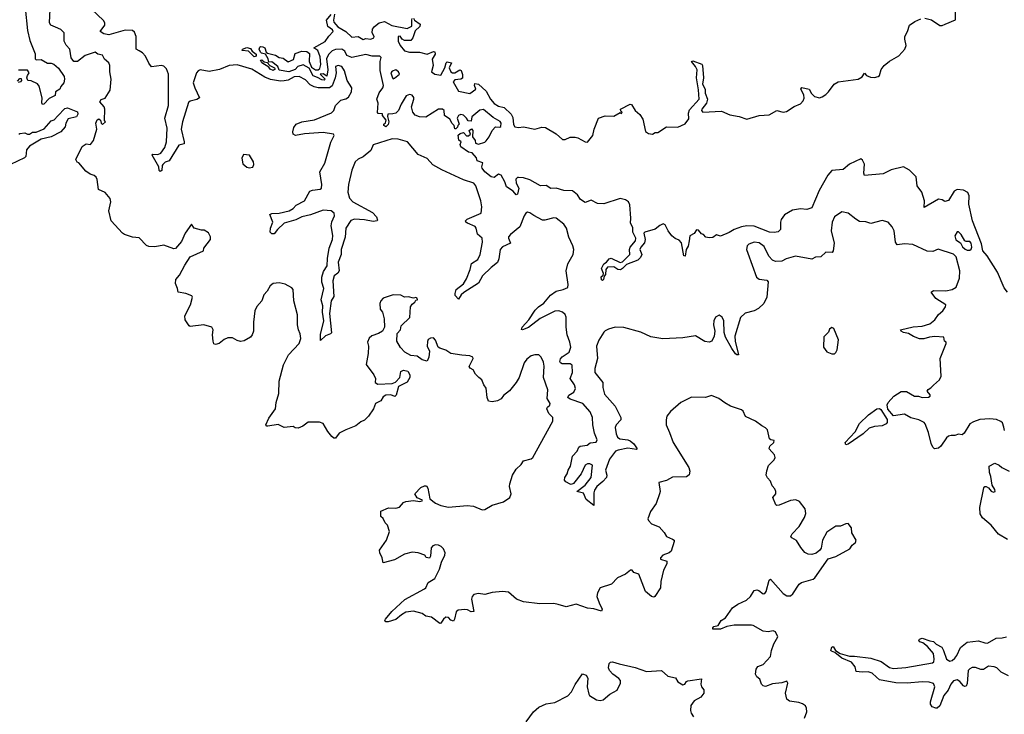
# Model space of a CAD drawing. Extents: x 2029662 to 2246637, y 225654 to 401419.
# Tile 64 of 256: x 2123764 to 2131620, y 294815 to 300360. Entities that reach past the tile are written whole.
import ezdxf

# ---------------------------------------------------------------- set-up
doc = ezdxf.new("R2010")
doc.units = 0

msp = doc.modelspace()

# ---------------------------------------------------------------- linework, layer by layer
at = {"layer": '0CON20XD'}
for points in [[(2123808, 300455), (2123826.1, 300273.9), (2123844, 300195), (2123886.1, 300086.1), (2123888.3, 300048.3), (2123895, 300040), (2123935, 300043.3), (2123985, 300013.3), (2124015, 300013.3), (2124035, 300006), (2124072.3, 299972.3), (2124117.7, 299907.7), (2124122, 299885), (2124116, 299855), (2124093, 299827), (2124083.8, 299805), (2124050, 299785), (2124046.7, 299755), (2123998.3, 299731.7), (2123957.5, 299685), (2123945, 299682.5), (2123940, 299695), (2123944.2, 299735), (2123919.1, 299829.1), (2123906.7, 299846.7), (2123855, 299872), (2123830, 299875), (2123820, 299895), (2123826.7, 299913.3), (2123840, 299935), (2123827, 299957), (2123755, 299957.5)], [(2124292, 299152), (2124235, 299217.5), (2124221.7, 299221.7), (2124212.5, 299245), (2124261.7, 299348.3), (2124295, 299368), (2124328.8, 299365), (2124351.4, 299395), (2124378.8, 299485), (2124370, 299535), (2124380.7, 299559.3), (2124395, 299567.5), (2124408.3, 299558.3), (2124413.3, 299535), (2124425, 299523.3), (2124447.5, 299545), (2124440, 299555), (2124443.9, 299646.1), (2124438, 299665), (2124403.8, 299705), (2124415, 299722.5), (2124445.9, 299734.1), (2124486.4, 299796.4), (2124492.5, 299885), (2124482.2, 299945), (2124484.2, 299995), (2124475.7, 300015), (2124441.2, 300045), (2124425.8, 300075.8), (2124387.5, 300085), (2124365, 300100), (2124285.4, 300074.6), (2124225, 300027.5), (2124195, 300026), (2124175.8, 300055), (2124164.3, 300124.3), (2124135.8, 300155.8), (2124117.7, 300187.7), (2124118, 300255), (2124092.3, 300282.3), (2124049.3, 300300.7), (2124012.5, 300315), (2124001.2, 300335), (2124007.5, 300445)], [(2124718, 300112), (2124692.5, 300125), (2124692.6, 300225), (2124679.6, 300259.6), (2124665, 300273.3), (2124605.4, 300275.4), (2124475, 300239.2), (2124435, 300246.7), (2124406.5, 300265), (2124442.7, 300315), (2124442, 300335), (2124433.4, 300353.4), (2124335.4, 300445)], [(2130985, 300370.9), (2131039.3, 300359.3), (2131105, 300312.5), (2131125, 300314), (2131148.8, 300325), (2131231.7, 300358.3), (2131228.1, 300495)], [(2131645, 298183.8), (2131619.5, 298219.5), (2131565, 298345.7), (2131484.3, 298474.3), (2131449.6, 298515), (2131439.5, 298569.5), (2131365.6, 298755), (2131336.6, 298886.6), (2131339.7, 298955), (2131330.3, 298980.3), (2131295, 298999.8), (2131244.3, 299005.7), (2131220, 298990), (2131175, 298918), (2131145, 298910), (2131125, 298922.5), (2131095, 298927.5), (2130981.2, 298861.2), (2130984.4, 298915), (2130963.4, 298983.4), (2130926.2, 299035), (2130916.7, 299105), (2130865, 299158.8), (2130815.9, 299185.9), (2130718.2, 299161.8), (2130655, 299130), (2130505.7, 299115.7), (2130499.1, 299135), (2130505.6, 299205.6), (2130489.7, 299239.7), (2130475, 299250), (2130383.8, 299206.2), (2130335, 299163.9), (2130245, 299155.7), (2130211.7, 299118.3), (2130144, 298996), (2130085, 298858.8), (2130045, 298843.8), (2129995, 298850), (2129930.5, 298839.5), (2129867.1, 298802.9), (2129838.9, 298765), (2129833.4, 298743.4), (2129835.6, 298685), (2129815, 298665.8), (2129785, 298660), (2129745.5, 298664.5), (2129625, 298712.7), (2129565, 298714.5), (2129523, 298707), (2129464.1, 298685.9), (2129425, 298661.2), (2129357, 298633), (2129325, 298642.5), (2129295, 298622.5), (2129265, 298617.5), (2129240, 298625), (2129220, 298645), (2129205, 298650), (2129179.3, 298679.3), (2129165, 298682.5), (2129145, 298652.5), (2129110, 298635), (2129106.7, 298595), (2129097.3, 298552.7), (2129082, 298525), (2129075, 298472.5), (2129063.8, 298475), (2129045, 298580), (2129025, 298600), (2128995, 298612.5), (2128967.5, 298635), (2128937.5, 298675), (2128915, 298722.5), (2128899.3, 298729.3), (2128872.7, 298717.3), (2128835, 298686.7), (2128752.5, 298665), (2128744.2, 298655), (2128753.3, 298605), (2128750.3, 298579.7), (2128720, 298545), (2128711.4, 298525), (2128726.9, 298485), (2128718.4, 298461.6), (2128695, 298440.5), (2128604.7, 298405.3), (2128575, 298373.1), (2128556.7, 298363.3), (2128536.2, 298366.2), (2128505, 298386.7), (2128455, 298383.3), (2128441.2, 298365), (2128437.5, 298325), (2128427, 298313), (2128421.2, 298285), (2128415, 298278.8), (2128405, 298284), (2128403, 298307), (2128420, 298320), (2128423.3, 298335), (2128407.5, 298375), (2128425, 298411.2), (2128446.7, 298423.3), (2128468.6, 298451.4), (2128483.1, 298456.9), (2128555, 298422.2), (2128575, 298427.5), (2128631.2, 298485), (2128630, 298525), (2128636, 298545), (2128677.3, 298595), (2128678.8, 298615), (2128657.5, 298665), (2128655, 298700), (2128637.5, 298735), (2128640, 298775), (2128631.7, 298881.7), (2128622.5, 298905), (2128597, 298923), (2128555, 298933.8), (2128425, 298888.8), (2128375, 298892.5), (2128325, 298920), (2128275, 298900), (2128237.5, 298925), (2128215, 298962.5), (2128175, 298993.3), (2128106.4, 298996.4), (2128045, 299014), (2128001.7, 299011.7), (2127965, 299036.7), (2127920, 299035), (2127835, 299082.5), (2127785, 299097.5), (2127745, 299100), (2127735, 299100), (2127723.9, 299086.1), (2127726.2, 299055), (2127746, 299015), (2127735, 298967.5), (2127725, 298962.5), (2127701.7, 298991.7), (2127647.1, 299025), (2127634, 299065), (2127605, 299118.8), (2127585, 299126.2), (2127549.4, 299100.6), (2127525, 299105.7), (2127474.7, 299144.7), (2127454, 299175), (2127450, 299185), (2127458.3, 299218.3), (2127414.1, 299234.1), (2127408.3, 299258.3), (2127375, 299296.2), (2127345, 299302.5), (2127284.3, 299344.3), (2127277.5, 299365), (2127287.5, 299385), (2127268.3, 299398.3), (2127261.7, 299438.3), (2127278.3, 299451.7), (2127305, 299460), (2127328.3, 299431.7), (2127345, 299432.5), (2127360, 299445), (2127350, 299475), (2127368.3, 299488.3), (2127380, 299475), (2127377.5, 299425), (2127397.5, 299395), (2127400, 299375), (2127425, 299366.7), (2127475, 299383.3), (2127485, 299392.5), (2127510, 299425), (2127533.8, 299476.2), (2127560, 299505), (2127595, 299502.5), (2127602.5, 299507.5), (2127605.5, 299535), (2127598, 299548), (2127540.5, 299580.5), (2127465, 299642.2), (2127435, 299636.9), (2127371.2, 299585), (2127365, 299550), (2127341.7, 299551.7), (2127330, 299575), (2127305, 299597.1), (2127285, 299601.9), (2127266.2, 299595), (2127253.8, 299575), (2127270, 299525), (2127260, 299515), (2127258.3, 299501.7), (2127245, 299490), (2127235, 299490), (2127230, 299515), (2127215, 299530), (2127196.7, 299565), (2127153.3, 299595), (2127150, 299635), (2127136.4, 299646.4), (2127105, 299645.8), (2127005, 299581.2), (2126955, 299584.4), (2126918.8, 299598.8), (2126900.6, 299620.6), (2126889.5, 299665), (2126909.4, 299725), (2126908.3, 299738.3), (2126895, 299756.2), (2126875, 299763.8), (2126848.3, 299751.7), (2126807.1, 299685), (2126786.5, 299635), (2126765, 299613.8), (2126740.3, 299609.7), (2126700, 299605), (2126698.3, 299588.3), (2126708.8, 299545), (2126705, 299523.3), (2126685, 299504), (2126670, 299515), (2126670, 299525), (2126683.6, 299536.4), (2126687, 299557), (2126660, 299595), (2126658.3, 299608.3), (2126625, 299610), (2126618.3, 299618.3), (2126623, 299693), (2126613.3, 299725), (2126633.3, 299775), (2126660.8, 299815), (2126667.1, 299835), (2126640.5, 299955), (2126640, 300025), (2126647.5, 300057.5), (2126637.5, 300067.5), (2126575, 300070), (2126525, 300083.3), (2126415, 300058.8), (2126375, 300074.6), (2126357.9, 300107.9), (2126335, 300124.4), (2126285, 300122.2), (2126258.2, 300111.8), (2126227.3, 300082.7), (2126212.2, 300047.8), (2126221.4, 299958.6), (2126215, 299910), (2126185, 299926.7), (2126162.5, 299925), (2126202.5, 299885), (2126193, 299877), (2126175, 299878.8), (2126139.7, 299899.7), (2126105, 299910.6), (2126072.3, 299972.3), (2126025, 300000), (2125982.9, 299987.1), (2125961.2, 299961.2), (2125912.6, 299942.6), (2125835, 299957.5), (2125822.5, 299985), (2125786.4, 300016.4), (2125775, 300022.5), (2125751.7, 300021.7), (2125747.7, 300047.7), (2125724.2, 300084.2), (2125692.3, 300092.3), (2125685, 300100), (2125674.2, 300125), (2125679.5, 300140.5), (2125685, 300145.8), (2125705, 300144), (2125718.8, 300135), (2125731.2, 300101.2), (2125741.7, 300091.7), (2125805, 300075.8), (2125835, 300058), (2125865, 300053.3), (2125905, 300023.3), (2125948, 300042), (2125960.8, 300089.2), (2126015, 300110), (2126056, 300106), (2126075, 300090), (2126074, 300025), (2126092.3, 299982.3), (2126125, 299960), (2126145, 299958.8), (2126159.2, 299970.8), (2126167.7, 300002.3), (2126162.5, 300062.5), (2126143.6, 300113.6), (2126110, 300135), (2126202.5, 300185), (2126231.2, 300228.8), (2126264, 300265), (2126258.6, 300278.6), (2126221.2, 300305), (2126212.5, 300355), (2126248.1, 300401.9)], [(2126276.8, 300403.2), (2126268.1, 300355), (2126271.1, 300341.1), (2126302.1, 300302.1), (2126366.3, 300266.3), (2126415, 300220), (2126465, 300226.2), (2126505, 300202.5), (2126525, 300210), (2126565, 300204.2), (2126588.8, 300215), (2126591.2, 300225), (2126575.7, 300255), (2126579.4, 300285), (2126594.3, 300305), (2126632, 300335), (2126675.8, 300344.2), (2126733.6, 300313.6), (2126855, 300290.5), (2126892.5, 300307.5), (2126892, 300358), (2126895, 300368.8)], [(2126905, 300372.5), (2126915, 300356.7), (2126959.2, 300325), (2126957.8, 300305), (2126918.3, 300271.7), (2126901.5, 300215), (2126885, 300193.3), (2126835, 300193.3), (2126815.8, 300205), (2126798.9, 300228.9), (2126785, 300225.8), (2126785, 300187.5), (2126799.4, 300155), (2126835, 300110.6), (2126875, 300100), (2126955, 300100), (2127015, 300085.8), (2127065, 300106.2), (2127077, 300103), (2127078, 300085), (2127054.4, 300045.6), (2127063.5, 299995), (2127049.4, 299945), (2127075, 299924.5), (2127125, 299916.7), (2127156.7, 299975), (2127167.5, 300015), (2127175, 300022.5), (2127210, 300015), (2127191.2, 299975), (2127204.4, 299944.4), (2127217.5, 299935), (2127235.5, 299934.5), (2127275, 299960), (2127285.6, 299955), (2127297, 299923), (2127297.1, 299892.9), (2127284.2, 299885.8), (2127235, 299880.8), (2127221.9, 299865), (2127265, 299788.8), (2127355, 299771.2), (2127402.5, 299805), (2127392.5, 299835), (2127395, 299850), (2127425, 299845.8), (2127485, 299790), (2127521.5, 299725), (2127550.4, 299690.4), (2127585, 299668.5), (2127629.5, 299659.5), (2127685.1, 299605.1), (2127699.9, 299579.9), (2127703.4, 299523.4), (2127715, 299505.7), (2127745, 299498.5), (2127785, 299504.1), (2127875, 299487.4), (2127931.1, 299501.1), (2127959.1, 299499.1), (2128045, 299449.8), (2128095, 299403.1), (2128115.8, 299404.2), (2128155, 299423.3), (2128195, 299423.3), (2128217, 299417), (2128275, 299383.8), (2128295, 299383.3), (2128337.5, 299435), (2128347.5, 299485), (2128383.3, 299575), (2128435, 299592.9), (2128505, 299590), (2128555, 299620), (2128565, 299610), (2128570, 299625), (2128560, 299630), (2128557.5, 299645), (2128635, 299686.2), (2128645, 299683.3), (2128675.7, 299635), (2128712.1, 299602.1), (2128736.9, 299566.9), (2128756.9, 299466.9), (2128780.3, 299450.3), (2128814.2, 299445.8), (2128835, 299458.8), (2128855, 299458.8), (2128925, 299503.8), (2129015, 299503.1), (2129075, 299528), (2129101.9, 299568.1), (2129100, 299615), (2129108.5, 299641.5), (2129185.8, 299725), (2129180, 299800), (2129163.9, 299895), (2129168.9, 299958.9), (2129157.1, 299987.1), (2129124.3, 300025), (2129135, 300031.1), (2129208, 300005), (2129213.3, 299995), (2129220.8, 299895), (2129212.2, 299845), (2129233.9, 299805), (2129234.4, 299774.4), (2129251.3, 299725), (2129245.2, 299694.8), (2129205.5, 299645), (2129204, 299634), (2129215, 299622), (2129365, 299628.9), (2129431.1, 299601.1), (2129505, 299586.8), (2129565, 299566.2), (2129665.2, 299594.8), (2129745, 299599.3), (2129805, 299633.8), (2129855, 299622.9), (2129882.3, 299627.7), (2129944.3, 299665.7), (2129995, 299687.1), (2130015, 299711.4), (2130023.3, 299733.3), (2130020.8, 299760.8), (2129997.1, 299805), (2130005, 299819.2), (2130064.2, 299804.2), (2130081.7, 299771.7), (2130105, 299745.7), (2130145, 299736.5), (2130166.9, 299743.1), (2130196.6, 299763.4), (2130217.2, 299782.8), (2130261.5, 299845), (2130295, 299863.4), (2130455, 299884.7), (2130486.9, 299905), (2130505, 299932.5), (2130522, 299915), (2130551.7, 299901.7), (2130585, 299898.2), (2130615, 299906.9), (2130625.4, 299915), (2130638.7, 299961.3), (2130662.3, 299995), (2130705, 300029.7), (2130779.3, 300070.7), (2130826.1, 300123.9), (2130836.2, 300155), (2130825.3, 300205), (2130827.2, 300225), (2130848.5, 300265), (2130865, 300316.7), (2130906, 300345), (2130955, 300366.5)], [(2125635, 300064.3), (2125589.2, 300109.2), (2125540, 300115), (2125542.5, 300125), (2125575, 300137.5), (2125605, 300131.2), (2125618.3, 300108.3), (2125651.2, 300085), (2125650, 300070), (2125635, 300064.3)], [(2131616.4, 297106.4), (2131605, 297142.5), (2131593.6, 297153.6), (2131557.3, 297167.3), (2131504.2, 297174.2), (2131425, 297169.2), (2131375, 297151.2), (2131346.1, 297133.9), (2131300.3, 297059.7), (2131285, 297046), (2131255, 297052.5), (2131225, 297040), (2131195, 297042), (2131175, 297036.2), (2131158.3, 297021.7), (2131113.3, 296955), (2131095, 296940), (2131063.9, 296933.9), (2131048.8, 296948.8), (2131035.8, 296975.8), (2131014.1, 297064.1), (2130988.8, 297135), (2130980, 297145), (2130937.5, 297165), (2130875, 297181.9), (2130825, 297210.5), (2130735, 297198.8), (2130691.1, 297251.1), (2130686.4, 297285), (2130694.2, 297305), (2130740, 297355), (2130798.3, 297391.7), (2130840.9, 297390.9), (2130902.5, 297355), (2130935, 297356), (2130964.4, 297344.4), (2131015, 297345.8), (2131028, 297355), (2131030, 297365), (2131003.8, 297395), (2131011.7, 297408.3), (2131035, 297421.2), (2131055, 297442), (2131102, 297485), (2131116.2, 297515), (2131108.8, 297655), (2131156.2, 297776.2), (2131156.2, 297786.2), (2131142.5, 297795), (2131137.5, 297825), (2131065, 297830), (2131024.5, 297825.5), (2130978.7, 297811.3), (2130942.6, 297812.6), (2130895, 297831.1), (2130855.3, 297855.3), (2130815, 297861.8), (2130796.2, 297875), (2130793.3, 297885), (2130893, 297907), (2130965.4, 297914.6), (2131026.6, 297933.4), (2131065, 297963.3), (2131094.5, 298005.5), (2131130, 298035), (2131151.7, 298068.3), (2131153.3, 298085), (2131075, 298134.4), (2131037.5, 298185), (2131055, 298197.1), (2131155, 298194.6), (2131205, 298207.1), (2131236.7, 298225), (2131262, 298298), (2131264.1, 298354.1), (2131237, 298467), (2131215, 298487.5), (2131093, 298527), (2131050.7, 298509.3), (2131005, 298513.3), (2130890, 298565), (2130825, 298570), (2130765, 298564), (2130752.9, 298585), (2130742.5, 298675), (2130725, 298706.7), (2130693.6, 298743.6), (2130645, 298756.2), (2130555, 298732), (2130515, 298745.7), (2130465, 298749.5), (2130435, 298766.7), (2130375, 298816.2), (2130325, 298826.7), (2130266.2, 298785), (2130247, 298743), (2130240, 298675), (2130261.4, 298575), (2130255.8, 298515), (2130247.3, 298502.7), (2130195.6, 298504.4), (2130155, 298467.1), (2130114.5, 298465.5), (2130085, 298448.6), (2129955, 298472.9), (2129880.1, 298449.9), (2129845, 298431.4), (2129795, 298429.2), (2129770.3, 298440.3), (2129741.8, 298471.8), (2129705, 298548.8), (2129665, 298577.5), (2129625, 298583.8), (2129582.3, 298567.7), (2129567.5, 298555), (2129563.6, 298526.4), (2129572.5, 298495), (2129643.4, 298303.4), (2129665, 298288.8), (2129725, 298280), (2129736.4, 298266.4), (2129725.8, 298145), (2129702.5, 298095), (2129660, 298055), (2129625, 298036), (2129553.2, 298016.8), (2129516.6, 297983.4), (2129470.6, 297835), (2129473.5, 297795), (2129500, 297685), (2129485, 297684.3), (2129475, 297692.5), (2129445, 297734.4), (2129396.9, 297825), (2129385.7, 297864.3), (2129383.3, 297955), (2129368.6, 297985), (2129345, 298001.4), (2129317.1, 297985), (2129301.9, 297955), (2129300, 297925), (2129309.2, 297875), (2129305.8, 297835), (2129286.7, 297793.3), (2129265, 297785.8), (2129230.6, 297790.6), (2129155.9, 297835.9), (2129055, 297821.1), (2128895, 297812.9), (2128799.3, 297829.3), (2128720, 297865), (2128585, 297902.7), (2128515, 297906.5), (2128461.4, 297888.6), (2128435, 297876.9), (2128425.7, 297865), (2128385, 297802.5), (2128365.4, 297755), (2128373.9, 297655), (2128353.8, 297575), (2128353.3, 297545), (2128416, 297465), (2128416.9, 297425), (2128431.1, 297371.1), (2128515.2, 297275.2), (2128560, 297185), (2128560, 297165), (2128522.9, 297125), (2128514.4, 297105), (2128523.4, 297055), (2128535, 297027.5), (2128553.4, 297013.4), (2128615, 297007.1), (2128635, 296998.2), (2128665.4, 296975), (2128692, 296935), (2128685, 296928), (2128615, 296938.7), (2128538.8, 296925), (2128519.2, 296915), (2128485, 296874.2), (2128469.1, 296850.9), (2128436.9, 296765), (2128450, 296725), (2128445.6, 296705), (2128417.2, 296672.8), (2128368.1, 296635), (2128349.4, 296605), (2128344.3, 296584.3), (2128345, 296482.5), (2128285, 296530), (2128261.7, 296581.7), (2128209.2, 296595), (2128276.5, 296643.5), (2128322.5, 296705), (2128334.1, 296804.1), (2128313.4, 296813.4), (2128295, 296813.8), (2128274.6, 296805), (2128244.7, 296735), (2128182.4, 296657.6), (2128165, 296650.4), (2128155, 296653.1), (2128121.2, 296671.2), (2128112.1, 296685), (2128113.4, 296706.6), (2128132.5, 296735), (2128140.6, 296765), (2128158.2, 296795), (2128174.1, 296875), (2128211.8, 296915), (2128225, 296948.6), (2128235, 296956.9), (2128292, 296965), (2128315, 296982.5), (2128363, 296987), (2128371.9, 297005), (2128350.1, 297060.1), (2128336.2, 297126.2), (2128333.7, 297183.7), (2128315, 297230), (2128256.1, 297295), (2128155, 297330), (2128137.7, 297345), (2128145, 297362.9), (2128185, 297386.9), (2128199.6, 297415), (2128190.3, 297445), (2128156.6, 297495), (2128174.1, 297545), (2128171.6, 297601.6), (2128155, 297612.6), (2128093.4, 297613.4), (2128079.6, 297619.6), (2128072.5, 297632.5), (2128078.3, 297651.7), (2128091.9, 297668.1), (2128148.2, 297705), (2128161.6, 297745), (2128154.6, 297784.6), (2128132.5, 297845), (2128125.4, 297905), (2128125.4, 297985), (2128115, 298007.1), (2128095, 298024.4), (2128065, 298037.3), (2128035, 298034.5), (2127916.7, 297975), (2127825, 297903.8), (2127775, 297884.2), (2127768.3, 297888.3), (2127774.4, 297905), (2127826.2, 297963.8), (2127878.1, 298041.9), (2127902.7, 298067.3), (2127945, 298096.2), (2127998.6, 298161.4), (2128045, 298193.6), (2128100, 298205), (2128136.8, 298223.2), (2128139.4, 298245), (2128123.3, 298355), (2128138.2, 298411.8), (2128179.2, 298485), (2128185.7, 298525), (2128177.6, 298555), (2128144.2, 298625), (2128126.7, 298696.7), (2128105, 298728.8), (2128045, 298775.7), (2128025, 298778.9), (2127955, 298760), (2127935, 298760), (2127865, 298796.7), (2127835, 298819.5), (2127815, 298823.5), (2127801.5, 298815), (2127788.5, 298795), (2127754.8, 298705.2), (2127680, 298645), (2127665, 298626.2), (2127663.3, 298615), (2127679.2, 298575), (2127615, 298546.5), (2127596.7, 298525), (2127587.7, 298452.3), (2127575, 298422.5), (2127525, 298383.1), (2127457.1, 298315), (2127423.6, 298256.4), (2127306.7, 298183.3), (2127285.8, 298164.2), (2127265, 298130), (2127239.5, 298159.5), (2127237.9, 298175), (2127247.5, 298205), (2127305, 298252.1), (2127328.3, 298291.7), (2127358.5, 298365), (2127370, 298415), (2127418.5, 298445), (2127438.7, 298485), (2127455.4, 298585.4), (2127455, 298616.2), (2127417.3, 298647.3), (2127407.3, 298695), (2127398.5, 298708.5), (2127335.8, 298735), (2127322.5, 298745), (2127320.8, 298755), (2127333.5, 298766.5), (2127445.5, 298815), (2127450, 298865), (2127443.8, 298915), (2127402.5, 299035), (2127386.7, 299055), (2127305, 299080.7), (2127131.7, 299161.7), (2127060.4, 299200.4), (2127015, 299251.2), (2126943.4, 299283.4), (2126857.1, 299385), (2126785, 299405.5), (2126735, 299409.4), (2126585, 299360.4), (2126565, 299315.5), (2126505, 299265.5), (2126465, 299246.9), (2126440, 299225), (2126415, 299157.5), (2126387.5, 299045), (2126383.1, 298983.1), (2126395.7, 298935), (2126422, 298905), (2126579.8, 298819.8), (2126610, 298785), (2126619.4, 298760.6), (2126616, 298754), (2126585, 298748.5), (2126515, 298763.6), (2126435, 298768.6), (2126405, 298756.2), (2126367.1, 298695), (2126361.5, 298625), (2126328.9, 298525), (2126329.1, 298485), (2126305.3, 298425), (2126312.1, 298355), (2126302.4, 298337.6), (2126273.8, 298315), (2126261.1, 298275), (2126269.6, 298150.4), (2126249.6, 298115), (2126235.3, 298015), (2126250.6, 297859.4), (2126245, 297851.4), (2126205, 297835.7), (2126165, 297800), (2126165, 297846.7), (2126191.7, 297955), (2126178.9, 298025), (2126182.6, 298075), (2126169.7, 298125), (2126189.7, 298215), (2126175, 298266), (2126175.6, 298305), (2126189, 298351), (2126216.7, 298395), (2126219.8, 298455), (2126233.8, 298535), (2126258.5, 298605), (2126261.7, 298638.3), (2126249.1, 298715), (2126253.2, 298746.8), (2126276.2, 298795), (2126272.7, 298815), (2126248, 298835), (2126185, 298839.5), (2126085, 298801.4), (2126015, 298786.8), (2125966.7, 298763.3), (2125875, 298735.9), (2125821.1, 298685), (2125795, 298651.4), (2125775, 298651.6), (2125763.6, 298665), (2125766.2, 298695), (2125782.5, 298745), (2125759.2, 298805), (2125775, 298812.1), (2125835, 298815.3), (2125915, 298832.9), (2125945, 298852.5), (2125970.5, 298879.5), (2126035.6, 298915), (2126077.9, 298992.1), (2126099.8, 299000.2), (2126162.6, 299007.4), (2126172.9, 299015), (2126174.5, 299045.5), (2126158.2, 299145), (2126198.2, 299215), (2126247.4, 299382.6), (2126273.8, 299435), (2126266.7, 299445), (2126185, 299460.4), (2126035, 299449.4), (2125965, 299435.7), (2125946, 299445), (2125943.1, 299465), (2125950.5, 299499.5), (2125970.8, 299525), (2126015, 299544.6), (2126115, 299561.8), (2126252.7, 299617.3), (2126270, 299635), (2126284.2, 299675.8), (2126325, 299716.7), (2126365, 299728), (2126388.3, 299741.7), (2126411.8, 299785), (2126413.3, 299815), (2126376.5, 299875), (2126355, 299951.2), (2126334, 299985), (2126305, 299995.4), (2126283.4, 299986.6), (2126288, 299935), (2126279.9, 299895), (2126257.2, 299832.8), (2126236.3, 299816.3), (2126146.3, 299816.3), (2126113.6, 299823.6), (2126081.3, 299841.3), (2126045, 299880.9), (2125995, 299907.7), (2125955, 299902.7), (2125905, 299878), (2125875, 299870.8), (2125845, 299869.9), (2125765, 299882.8), (2125721.1, 299901.1), (2125615, 299964.8), (2125499.3, 299999.3), (2125435, 299995.2), (2125357.5, 299962.5), (2125275, 299947.5), (2125205, 299960.9), (2125187.6, 299952.4), (2125174.6, 299935.4), (2125149.2, 299855), (2125160, 299815), (2125197.5, 299735), (2125177.6, 299722.4), (2125125, 299708.5), (2125111.7, 299698.3), (2125062.3, 299545), (2125052.9, 299485), (2125076.7, 299385), (2125075, 299370), (2125032.9, 299357.1), (2124955.5, 299234.5), (2124925, 299222), (2124906, 299204), (2124900, 299195), (2124897.5, 299155), (2124885, 299147.5), (2124877.5, 299155), (2124872.9, 299185), (2124821.2, 299278.8), (2124825, 299287.5), (2124865.3, 299284.7), (2124890, 299295), (2124920.8, 299339.2), (2124935.3, 299384.7), (2124940.3, 299495), (2124922.2, 299575), (2124952.1, 299675), (2124951.8, 299925), (2124935, 299968.8), (2124915, 299988), (2124895, 299993.8), (2124814.4, 299984.4), (2124793.1, 300013.1), (2124768, 300068), (2124745, 300096), (2124718, 300112)], [(2125785, 299954.7), (2125761.2, 299965), (2125750.7, 299980.7), (2125695, 300014.3), (2125685, 300037.5), (2125695, 300040), (2125713.9, 300023.9), (2125737.5, 300017.5), (2125760, 299995), (2125796.7, 299976.7), (2125803.3, 299965), (2125785, 299954.7)], [(2123745, 299870), (2123765, 299890), (2123775, 299890), (2123777.5, 299875), (2123770, 299865), (2123751.7, 299858.3)], [(2126745, 299887.5), (2126755, 299892.5), (2126793.6, 299926.4), (2126787.5, 299945), (2126765, 299958.6), (2126735, 299950), (2126726.2, 299935), (2126737.5, 299895), (2126745, 299887.5)], [(2123756.7, 299445), (2123765, 299451.2), (2123803.9, 299456.1), (2123825, 299446.7), (2123843.3, 299446.7), (2123865, 299461.2), (2123895, 299462), (2123960, 299490), (2124015, 299552.5), (2124038.3, 299561.7), (2124067.7, 299592.3), (2124125, 299650), (2124145, 299656.2), (2124223.9, 299623.9), (2124227.5, 299605), (2124215.8, 299585), (2124150.7, 299569.3), (2124131.2, 299535), (2124126.2, 299505), (2124092.5, 299465), (2124015, 299426.2), (2123933.8, 299406.2), (2123840.9, 299349.1), (2123819.2, 299320.8), (2123812.5, 299267.5), (2123803, 299257), (2123690, 299205)], [(2125595, 299177.5), (2125625, 299182.5), (2125632.5, 299205), (2125630, 299225), (2125598, 299278), (2125550, 299285), (2125537.5, 299255), (2125545, 299210), (2125575, 299183.3), (2125595, 299177.5)], [(2129662.6, 295802.6), (2129695, 295776.7), (2129709.5, 295780.5), (2129720, 295795), (2129744.5, 295885.5), (2129755, 295893.8), (2129855, 295778.8), (2129885, 295762), (2129915, 295760), (2129933.6, 295776.4), (2129983.8, 295855), (2130001.2, 295868.8), (2130095, 295894.3), (2130108.8, 295905), (2130214.2, 296055.8), (2130275, 296075.8), (2130388, 296135), (2130405, 296166.7), (2130434.1, 296185.9), (2130438.8, 296205), (2130402.5, 296265), (2130400, 296305), (2130375, 296337.5), (2130355, 296336.7), (2130313, 296317), (2130275, 296317.5), (2130205, 296268.8), (2130170, 296205), (2130159.1, 296140.9), (2130148.8, 296125), (2130118.8, 296101.2), (2130085, 296090), (2130054.6, 296094.6), (2130027.6, 296107.6), (2129996.3, 296146.3), (2129961.7, 296201.7), (2129924.2, 296224.2), (2129917.5, 296235), (2129926.7, 296255), (2129984.4, 296315.6), (2130027.1, 296385), (2130037.7, 296417.7), (2130030, 296455), (2129985, 296513.3), (2129956.1, 296526.1), (2129915, 296520.8), (2129823.9, 296483.9), (2129805, 296481.2), (2129796.1, 296486.1), (2129773.3, 296545), (2129796.7, 296575), (2129797.5, 296595), (2129790, 296615), (2129769.3, 296639.3), (2129755, 296677.5), (2129731.7, 296701.7), (2129721.2, 296725), (2129725, 296757.5), (2129739.7, 296800.3), (2129785, 296846.7), (2129792.5, 296865), (2129787.6, 296887.6), (2129744.2, 296935), (2129750, 296955), (2129780, 296985), (2129785, 297000), (2129756.1, 297006.1), (2129746.7, 297015), (2129730, 297085), (2129715, 297103.3), (2129685, 297117.5), (2129635, 297156.2), (2129555, 297192.5), (2129537.5, 297235), (2129522.5, 297245), (2129436.7, 297275), (2129390.9, 297300.9), (2129342.5, 297335), (2129285, 297360), (2129235, 297344.2), (2129125, 297346), (2129038.8, 297305), (2128957.3, 297232.7), (2128928.8, 297195), (2128921.2, 297165), (2128921.2, 297125), (2128950, 297065), (2128976.7, 296985), (2129103.1, 296785), (2129111.9, 296755), (2129104.4, 296725.6), (2129085, 296710), (2128972.4, 296707.6), (2128925, 296681.2), (2128862.5, 296665), (2128874, 296595), (2128870, 296575), (2128841.2, 296498.8), (2128796.1, 296433.9), (2128775.7, 296375), (2128781.1, 296361.1), (2128805, 296335.7), (2128865, 296311.1), (2128905, 296266.2), (2128924.4, 296234.4), (2128974, 296214), (2128986.7, 296205), (2128986.2, 296195), (2128961.7, 296118.3), (2128945, 296103.8), (2128894.6, 296085.4), (2128876.7, 296065), (2128877.5, 296055), (2128926.7, 296036.7), (2128926.7, 296016.7), (2128901.2, 295965), (2128878.8, 295875), (2128876.2, 295825), (2128832.5, 295755), (2128825, 295751.2), (2128805, 295756), (2128756.2, 295795), (2128703, 295933), (2128665, 295947.5), (2128650, 295965), (2128636.4, 295966.4), (2128597, 295933), (2128533.3, 295905), (2128485, 295853.8), (2128396.4, 295823.6), (2128373.3, 295785), (2128370, 295755), (2128386.7, 295705), (2128412.5, 295655), (2128405, 295637.5), (2128345, 295656.2), (2128295, 295663.3), (2128205, 295693.3), (2128125, 295673.3), (2128061.7, 295691.7), (2128025, 295700), (2127915, 295698), (2127785, 295713.3), (2127727.5, 295735), (2127665, 295789.2), (2127615, 295795.6), (2127535, 295788.6), (2127475, 295772.5), (2127425, 295780), (2127387.7, 295772.3), (2127373.8, 295755), (2127370, 295735), (2127387.5, 295635), (2127365, 295633.8), (2127338.1, 295648.1), (2127315, 295652.2), (2127262.8, 295647.2), (2127247.3, 295632.7), (2127234.4, 295575.6), (2127225, 295560), (2127205, 295566), (2127185, 295587.1), (2127165, 295591.2), (2127144.4, 295575.6), (2127125, 295543.8), (2127115, 295541.2), (2127049.5, 295589.5), (2127005, 295598.6), (2126975, 295620), (2126905, 295639.1), (2126845, 295631.1), (2126809.3, 295610.7), (2126765, 295572.9), (2126705, 295554.5), (2126684.2, 295554.2), (2126678, 295565), (2126681.9, 295575), (2126733.1, 295635), (2126837.6, 295732.4), (2126995, 295815.6), (2127005.5, 295825), (2127023.6, 295866.4), (2127075, 295899.4), (2127113.1, 295975), (2127129.2, 296030.8), (2127156.9, 296085), (2127158.6, 296105), (2127145.7, 296135.7), (2127125.8, 296155.8), (2127105, 296166), (2127082.7, 296167.3), (2127059.5, 296160.5), (2127048, 296145), (2127043, 296077), (2127035, 296062.5), (2127006.4, 296066.4), (2126995.6, 296085.6), (2126944.4, 296104.4), (2126895, 296109.2), (2126835, 296094.4), (2126755, 296049.5), (2126665, 296023.3), (2126656.7, 296065), (2126636.7, 296105), (2126633.8, 296125), (2126691.2, 296205), (2126713.3, 296275), (2126698, 296325), (2126678.8, 296345), (2126665, 296377.5), (2126646.7, 296395), (2126644.2, 296435.8), (2126705.7, 296464.3), (2126765, 296461.1), (2126795, 296470), (2126826, 296505), (2126845, 296514.4), (2126905, 296520.9), (2126955.6, 296514.4), (2126975, 296520), (2126977.5, 296525), (2126935, 296542), (2126916.7, 296575), (2126965, 296626.7), (2126995, 296640), (2127008.8, 296638.8), (2127021.7, 296621.7), (2127036.7, 296535), (2127082, 296502), (2127125, 296481.1), (2127185, 296468.9), (2127335, 296480.8), (2127385, 296476.9), (2127455, 296448), (2127475, 296450), (2127535, 296486), (2127625, 296510.8), (2127673.8, 296545), (2127686.2, 296575), (2127672, 296635), (2127674, 296655), (2127695, 296724), (2127725, 296771.1), (2127765, 296808.9), (2127785, 296837.8), (2127844, 296854), (2127857.5, 296865), (2128017.5, 297155), (2128016.7, 297185), (2127985, 297217.5), (2127971.2, 297255), (2127975, 297267.5), (2127995, 297283.3), (2127995.6, 297295), (2127972.2, 297335), (2127977.5, 297405), (2127944.6, 297504.6), (2127948.6, 297595), (2127943.3, 297625), (2127925, 297666.7), (2127905, 297684), (2127875, 297685.8), (2127844.5, 297675.5), (2127810.2, 297649.8), (2127789.8, 297620.2), (2127749.2, 297505), (2127725, 297462.9), (2127673.2, 297396.8), (2127625, 297360), (2127605, 297334.4), (2127575, 297318), (2127535, 297310), (2127504.2, 297314.2), (2127493.6, 297343.6), (2127485, 297417.5), (2127466, 297445), (2127451.2, 297485), (2127427.5, 297505), (2127399.5, 297529.5), (2127383.3, 297565), (2127359.5, 297579.5), (2127351.4, 297591.4), (2127383.3, 297655), (2127380, 297665), (2127355, 297677.5), (2127291.2, 297681.2), (2127205, 297696.2), (2127165, 297722.5), (2127115, 297736.7), (2127103.8, 297745), (2127081.2, 297801.2), (2127065, 297820), (2127041.7, 297818.3), (2127024, 297806), (2127017.5, 297792.5), (2127013.8, 297755), (2127032.5, 297715), (2127028.8, 297665), (2127015, 297633.3), (2126975, 297646), (2126935, 297674), (2126885, 297680), (2126837, 297707), (2126803.5, 297743.5), (2126774, 297795), (2126775.9, 297854.1), (2126803.1, 297885), (2126808.8, 297915), (2126876.5, 297983.5), (2126882.9, 298067.1), (2126895, 298090), (2126917.5, 298105), (2126925, 298120), (2126937.5, 298125), (2126935, 298137.5), (2126925, 298142.5), (2126905, 298137.5), (2126865, 298148), (2126835, 298146), (2126805, 298161.2), (2126745, 298164), (2126665, 298136.7), (2126645, 298116.7), (2126636.7, 298095), (2126640.5, 298050.5), (2126658.8, 298025), (2126672.7, 297972.7), (2126674.2, 297905.8), (2126660, 297875), (2126625.6, 297854.4), (2126573, 297837), (2126551.2, 297818.8), (2126540, 297785), (2126545.9, 297754.1), (2126543.6, 297696.4), (2126528.3, 297608.3), (2126590, 297525), (2126602.5, 297495), (2126600, 297465), (2126620.7, 297450.7), (2126735, 297456.2), (2126763.6, 297466.4), (2126796.7, 297505), (2126805, 297552.5), (2126825, 297563.3), (2126860, 297555), (2126876.2, 297525), (2126876.4, 297503.6), (2126855, 297467.5), (2126787, 297433), (2126767, 297363), (2126757.5, 297352.5), (2126725, 297366.7), (2126685, 297362.5), (2126665, 297350), (2126645, 297317.5), (2126603.8, 297295), (2126586.2, 297255), (2126548, 297195), (2126515, 297163.8), (2126485, 297150), (2126445, 297118.8), (2126365, 297087.1), (2126311.7, 297058.3), (2126285, 297020), (2126270.5, 297020.5), (2126255, 297033.3), (2126222.9, 297072.9), (2126185, 297136), (2126155, 297148), (2126065, 297146.7), (2126022.5, 297115), (2125985, 297098.8), (2125962, 297102), (2125945, 297112.5), (2125873.9, 297103.9), (2125825, 297128.8), (2125745, 297115.7), (2125735, 297116.2), (2125728, 297125), (2125750.5, 297179.5), (2125804.2, 297255), (2125810, 297305), (2125832.6, 297377.4), (2125834.5, 297475), (2125867.8, 297605), (2125909.5, 297685), (2125994.2, 297775), (2126005.8, 297815), (2126002.7, 297852.7), (2125988, 297885), (2125980.8, 297925), (2125980.8, 298005), (2125952, 298115), (2125946.2, 298205), (2125935, 298220), (2125881.7, 298248.3), (2125835, 298260), (2125785, 298254), (2125761.2, 298235), (2125737.9, 298192.1), (2125711.2, 298165), (2125696.2, 298115), (2125655, 298071.2), (2125639.4, 298035), (2125628.9, 297945), (2125630.6, 297875), (2125620, 297845), (2125605, 297826.2), (2125555, 297796), (2125525, 297791.2), (2125498.3, 297798.3), (2125460.5, 297820.5), (2125425, 297820), (2125395, 297807.5), (2125355, 297776.2), (2125325, 297766.7), (2125313.9, 297773.9), (2125306.7, 297795), (2125302, 297845), (2125308, 297885), (2125297.5, 297905), (2125234.1, 297924.1), (2125125, 297911.2), (2125115, 297917.5), (2125083.3, 297965), (2125082, 297995), (2125126, 298085), (2125142.5, 298145), (2125136.1, 298156.1), (2125090, 298175), (2125027.5, 298185), (2125022.5, 298215), (2125006, 298255), (2125010, 298285), (2125038.6, 298321.4), (2125080.7, 298400.7), (2125125, 298468), (2125230, 298515), (2125233.3, 298535), (2125286.2, 298605), (2125286.4, 298626.4), (2125269.5, 298659.5), (2125235, 298680), (2125215, 298680), (2125156.4, 298696.4), (2125135, 298727.5), (2125083.9, 298656.1), (2125055, 298590), (2125005.7, 298534.3), (2124995, 298531.2), (2124915, 298560), (2124842.3, 298547.7), (2124795, 298550), (2124775, 298557.5), (2124717.7, 298617.7), (2124665, 298623.8), (2124600, 298645), (2124584, 298655), (2124494.2, 298755), (2124475.6, 298835), (2124491.5, 298905), (2124485, 298933.8), (2124445, 298980.8), (2124393.3, 299005), (2124382, 299085), (2124372.7, 299102.7), (2124357.5, 299115), (2124325, 299126.7), (2124292, 299152)], [(2131325, 298520), (2131345, 298521.2), (2131355, 298527.5), (2131360, 298545), (2131355, 298576.2), (2131345, 298590), (2131315, 298588.8), (2131304, 298594), (2131275.6, 298645.6), (2131255, 298667.5), (2131245, 298667.5), (2131224.2, 298635), (2131233.1, 298603.1), (2131270, 298580), (2131287, 298547), (2131307, 298527), (2131325, 298520)], [(2130265, 297692.5), (2130277, 297703), (2130286.7, 297725), (2130296.4, 297803.6), (2130260, 297895), (2130245, 297902.5), (2130225, 297890), (2130217.5, 297865), (2130181.2, 297828.8), (2130177, 297747), (2130205, 297707.5), (2130243, 297693), (2130265, 297692.5)], [(2130355, 296967.5), (2130350, 296985), (2130430.5, 297069.5), (2130465, 297136.7), (2130537.5, 297205), (2130602.5, 297255), (2130625, 297256.2), (2130635, 297248.8), (2130685, 297167.5), (2130685.7, 297145), (2130678.8, 297135), (2130645, 297116.7), (2130585, 297113.8), (2130540.8, 297099.2), (2130495, 297053.8), (2130375, 296971.2), (2130355, 296967.5)], [(2131621.2, 297081.2), (2131616.4, 297106.4)], [(2131645, 296210), (2131574.5, 296254.5), (2131514.4, 296324.4), (2131445, 296383.3), (2131428.8, 296415), (2131425.8, 296465), (2131456.4, 296623.6), (2131465, 296632.5), (2131475, 296632.5), (2131493, 296623), (2131515, 296597.5), (2131535, 296587.5), (2131546.4, 296593.6), (2131545, 296610), (2131522.5, 296645), (2131513, 296713), (2131502.5, 296745), (2131500, 296795), (2131545, 296820), (2131580, 296805), (2131600, 296785), (2131660, 296755)], [(2130026.5, 294785), (2130044.3, 294835), (2130042, 294865), (2130032.7, 294882.7), (2130008.7, 294898.7), (2129979.7, 294909.7), (2129905, 294920.6), (2129885.7, 294935), (2129873.3, 294985), (2129892.5, 295065), (2129885, 295080), (2129878.3, 295078.3), (2129845, 295066.7), (2129770.7, 295059.3), (2129715, 295037.5), (2129695, 295043.8), (2129683.3, 295055), (2129670, 295095), (2129646.7, 295115), (2129636.2, 295135), (2129641.2, 295175), (2129654.2, 295195.8), (2129695, 295213.3), (2129755, 295276.7), (2129761.9, 295325), (2129781.3, 295378.7), (2129813, 295433), (2129793.3, 295475), (2129775, 295482), (2129735, 295474.2), (2129695, 295479.2), (2129616.7, 295525), (2129602.1, 295527.9), (2129465, 295525.6), (2129407.5, 295515), (2129356.1, 295493.9), (2129293.3, 295495), (2129293.8, 295505), (2129303.8, 295515), (2129335.8, 295524.2), (2129360.8, 295565), (2129395, 295585.7), (2129451.2, 295665), (2129495, 295693.8), (2129564.1, 295725.9), (2129594.3, 295755.7), (2129625, 295802.5), (2129645, 295808.6), (2129662.6, 295802.6)], [(2131655, 295122.2), (2131595, 295150.9), (2131559.5, 295185), (2131539.2, 295195), (2131495, 295199.3), (2131455, 295172.5), (2131433.8, 295173.8), (2131390.3, 295190.3), (2131365, 295189.1), (2131345, 295179.5), (2131333.2, 295165), (2131325, 295062.5), (2131315, 295040), (2131305, 295036.9), (2131295, 295042.2), (2131265, 295078.2), (2131245, 295091.1), (2131215, 295082.5), (2131193.2, 295055), (2131172.7, 295007.3), (2131138.2, 294965), (2131105, 294882), (2131085.5, 294864.5), (2131075, 294864.2), (2131045.8, 294875.8), (2131032, 294895), (2131031.9, 294915), (2131066.4, 295035), (2131055, 295060.8), (2131020.7, 295070.7), (2130965, 295075.4), (2130845, 295064.6), (2130755, 295066.5), (2130625, 295091.2), (2130601.5, 295111.5), (2130565, 295143.3), (2130535, 295154.5), (2130485, 295151.5), (2130438, 295158), (2130430.6, 295195), (2130400.7, 295230.7), (2130325, 295263.3), (2130269.2, 295309.2), (2130240.5, 295320.5), (2130236.7, 295325), (2130245, 295352.5), (2130255, 295356.7), (2130273.6, 295323.6), (2130311.1, 295301.1), (2130385, 295279.1), (2130425, 295279.5), (2130555, 295262.5), (2130636.7, 295236.7), (2130705, 295189.3), (2130735, 295181.6), (2130835, 295190), (2131047.1, 295225), (2131056.9, 295235), (2131061.8, 295255), (2131055, 295300.6), (2131007.1, 295357.1), (2130970, 295385), (2130945.8, 295395), (2130938.5, 295405), (2130944.8, 295415.2), (2130965, 295423.3), (2131027.2, 295402.8), (2131055.2, 295395.2), (2131076.1, 295376.1), (2131120.6, 295350.6), (2131135.8, 295325.8), (2131158.5, 295255), (2131185, 295238.7), (2131205, 295244.2), (2131225, 295262.5), (2131242.6, 295285), (2131272, 295348), (2131325, 295391.1), (2131415, 295401.3), (2131465, 295384.7), (2131485, 295384.2), (2131555, 295422.7), (2131604, 295426), (2131636.7, 295435)], [(2127804, 294755), (2127864.2, 294835), (2127905, 294873.1), (2127965, 294900), (2128035, 294908.6), (2128138.1, 294961.9), (2128165.8, 294994.2), (2128195.6, 295054.4), (2128255, 295137.5), (2128285, 295126.7), (2128296.2, 295105), (2128292, 295035), (2128304, 294975), (2128311.2, 294965), (2128365, 294930.5), (2128395.5, 294924.5), (2128420.3, 294929.7), (2128473.9, 294976.1), (2128531.7, 295008.3), (2128556.7, 295065), (2128556.7, 295085), (2128545, 295102.5), (2128497, 295137), (2128470, 295165), (2128462.5, 295185), (2128468.3, 295221.7), (2128478.3, 295231.7), (2128495, 295233.3), (2128547.8, 295217.8), (2128675, 295188.6), (2128765, 295156), (2128885, 295165.8), (2128935, 295120), (2128996.1, 295106.1), (2129014.3, 295074.3), (2129055, 295051.4), (2129070, 295055), (2129085, 295077.5), (2129095, 295082.5), (2129205, 295097.5), (2129198, 295055), (2129204.2, 295034.2), (2129221.7, 295011.7), (2129223.8, 294985), (2129198.8, 294951.2), (2129146.1, 294923.9), (2129118.8, 294885), (2129116.2, 294845), (2129121.2, 294825), (2129140, 294795)]]:
    msp.add_lwpolyline(points, dxfattribs=at)

doc.saveas('drawing.dxf')
